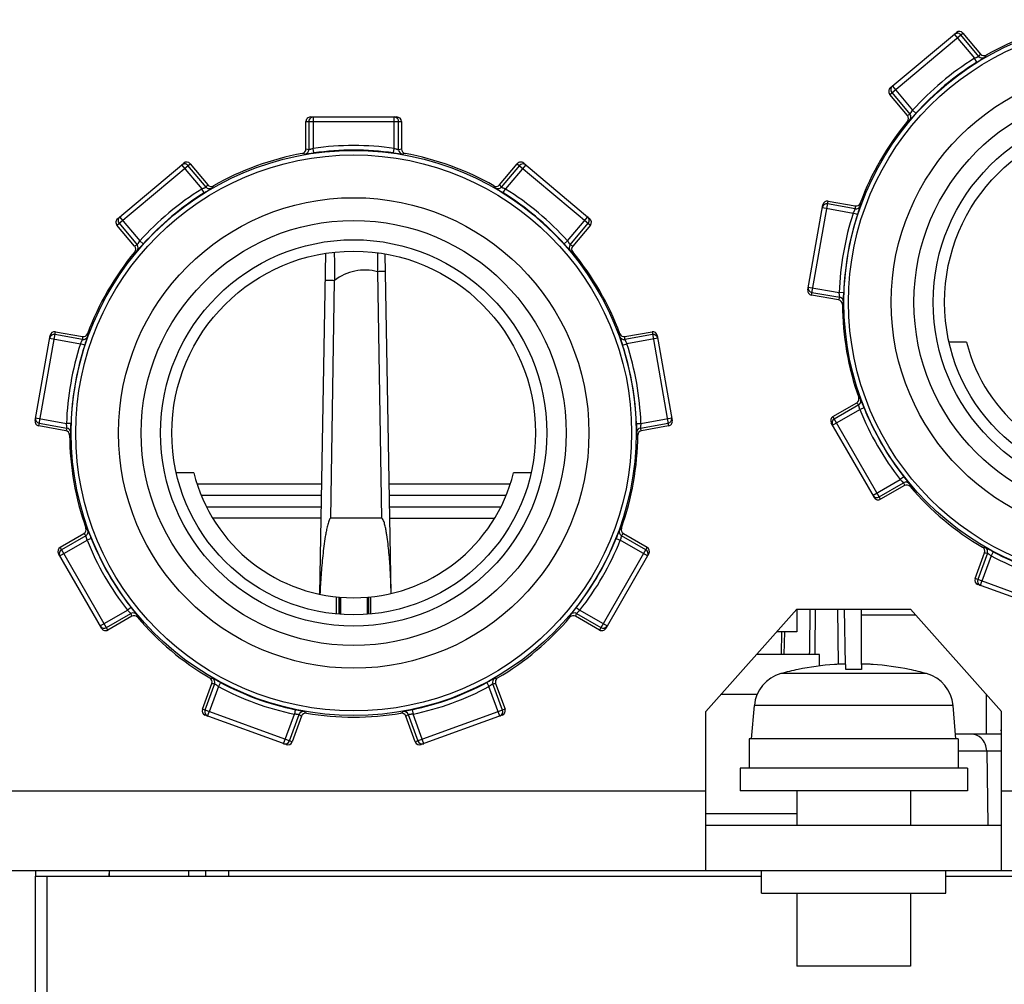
# Model space of a CAD drawing. Header units: millimetres. Extents: x 0 to 1000, y 0 to 850.
# Tile 6 of 80: x 325 to 368, y 109 to 151. Entities that reach past the tile are written whole.
import ezdxf

# ---------------------------------------------------------------- set-up
doc = ezdxf.new("R2010")
doc.units = ezdxf.units.MM
doc.header["$LTSCALE"] = 55.407407
doc.layers.get('0').update_dxf_attribs({"linetype": 'CONTINUOUS'})
for name, color, linetype in [('00_COMPONENTS', 7, 'CONTINUOUS'), ('CONGES', 7, 'CONTINUOUS'), ('DEPOUILLE', 7, 'CONTINUOUS')]:
    doc.layers.add(name, color=color, linetype=linetype)

msp = doc.modelspace()

# ---------------------------------------------------------------- linework, layer by layer
at = {"color": 7, "linetype": 'CONTINUOUS'}
for p, q in [((363.02, 148.325), (365.93, 150.767)), ((366.212, 150.743), (366.99, 149.816)), ((363.773, 147.116), (362.995, 148.043)), ((337.51, 147.048), (341.31, 147.048)), ((337.31, 145.638), (337.31, 146.848)), ((341.51, 146.848), (341.51, 145.638)), ((329.02, 142.575), (331.93, 145.017)), ((332.212, 144.993), (332.99, 144.066)), ((345.83, 144.066), (346.607, 144.993)), ((346.889, 145.017), (349.8, 142.575)), ((359.391, 139.441), (360.051, 143.183)), ((360.283, 143.345), (361.474, 143.135)), ((329.773, 141.366), (328.995, 142.293)), ((349.825, 142.293), (349.047, 141.366)), ((360.745, 138.999), (359.553, 139.209)), ((325.391, 133.691), (326.051, 137.433)), ((326.283, 137.595), (327.474, 137.385)), ((351.345, 137.385), (352.537, 137.595)), ((352.769, 137.433), (353.429, 133.691)), ((366.374, 137.148), (365.604, 137.148)), ((360.495, 133.867), (361.543, 134.472)), ((326.745, 133.249), (325.553, 133.459)), ((353.266, 133.459), (352.075, 133.249)), ((362.322, 130.303), (360.422, 133.593)), ((332.374, 131.398), (331.604, 131.398)), ((347.216, 131.398), (346.446, 131.398)), ((363.643, 130.835), (362.595, 130.23)), ((326.495, 128.117), (327.543, 128.722)), ((351.276, 128.722), (352.324, 128.117)), ((328.322, 124.553), (326.422, 127.843)), ((352.398, 127.843), (350.498, 124.553)), ((366.751, 126.743), (367.165, 127.88)), ((370.441, 125.187), (366.871, 126.486)), ((338.654, 125.184), (338.654, 125.938)), ((338.754, 125.928), (338.754, 125.178)), ((338.824, 125.922), (338.824, 125.17)), ((339.996, 125.922), (339.996, 125.17)), ((340.066, 125.928), (340.066, 125.178)), ((340.166, 125.184), (340.166, 125.938)), ((358.91, 125.398), (358.91, 124.398)), ((329.643, 125.085), (328.595, 124.48)), ((350.224, 124.48), (349.176, 125.085)), ((358.91, 124.398), (358.021, 124.398)), ((359.91, 123.398), (357.132, 123.398)), ((359.91, 122.899), (359.91, 123.398)), ((358.96, 122.74), (358.96, 122.745)), ((361.06, 122.74), (361.06, 122.963)), ((361.76, 122.963), (361.76, 122.74)), ((363.86, 122.745), (363.86, 122.74)), ((332.751, 120.993), (333.165, 122.13)), ((345.655, 122.13), (346.069, 120.993)), ((356.91, 119.698), (357.038, 121.16)), ((365.91, 119.698), (365.782, 121.16)), ((336.441, 119.437), (332.871, 120.736)), ((337.111, 120.693), (336.698, 119.556)), ((342.122, 119.556), (341.708, 120.693)), ((345.949, 120.736), (342.379, 119.437)), ((366.01, 119.698), (356.81, 119.698)), ((356.81, 119.698), (356.81, 118.398)), ((366.01, 119.698), (366.01, 118.398)), ((366.41, 118.398), (356.41, 118.398)), ((356.41, 118.398), (356.41, 117.398)), ((366.41, 118.398), (366.41, 117.398)), ((366.41, 117.398), (356.41, 117.398)), ((358.91, 117.398), (358.91, 115.898)), ((363.91, 117.398), (363.91, 115.898)), ((354.91, 115.898), (367.91, 115.898)), ((325.41, 113.648), (357.36, 113.648)), ((325.41, 101.793), (325.41, 113.648)), ((328.656, 113.648), (328.66, 113.894)), ((328.66, 113.648), (328.664, 113.894)), ((332.16, 113.648), (332.156, 113.894)), ((332.91, 113.648), (332.91, 113.898)), ((333.91, 113.648), (333.91, 113.898)), ((365.46, 113.648), (421.41, 113.648)), ((358.91, 112.898), (358.91, 109.698)), ((363.91, 112.898), (363.91, 109.698)), ((363.91, 109.698), (358.91, 109.698))]:
    msp.add_line(p, q, dxfattribs=at)
at = {"color": 9, "linetype": 'CONTINUOUS'}
for p, q in [((362.995, 148.043), (366.212, 150.743)), ((365.837, 150.689), (366.725, 149.631)), ((366.914, 149.716), (366.118, 150.664)), ((366.831, 149.461), (366.725, 149.631)), ((363.113, 148.404), (364.001, 147.345)), ((363.089, 148.122), (363.885, 147.174)), ((364.15, 147.212), (364.001, 147.345)), ((337.632, 147.048), (337.632, 145.667)), ((341.187, 145.667), (341.187, 147.048)), ((337.31, 146.848), (341.51, 146.848)), ((337.433, 146.848), (337.433, 145.61)), ((341.387, 145.61), (341.387, 146.848)), ((337.66, 145.469), (337.632, 145.667)), ((341.159, 145.469), (341.187, 145.667)), ((328.995, 142.293), (332.212, 144.993)), ((331.837, 144.939), (332.725, 143.881)), ((332.914, 143.966), (332.118, 144.914)), ((346.701, 144.914), (345.906, 143.966)), ((346.983, 144.939), (346.095, 143.881)), ((346.607, 144.993), (349.825, 142.293)), ((332.831, 143.711), (332.725, 143.881)), ((345.989, 143.711), (346.095, 143.881)), ((359.553, 139.209), (360.283, 143.345)), ((360.03, 143.062), (361.39, 142.823)), ((361.481, 143.01), (360.261, 143.224)), ((329.113, 142.654), (330.001, 141.595)), ((348.818, 141.595), (349.706, 142.654)), ((361.58, 142.761), (361.39, 142.823)), ((329.089, 142.372), (329.885, 141.424)), ((348.935, 141.424), (349.731, 142.372)), ((330.15, 141.462), (330.001, 141.595)), ((348.67, 141.462), (348.818, 141.595)), ((359.412, 139.561), (360.773, 139.321)), ((359.575, 139.33), (360.794, 139.115)), ((360.973, 139.315), (360.773, 139.321)), ((325.553, 133.459), (326.283, 137.595)), ((327.481, 137.26), (326.261, 137.474)), ((352.558, 137.474), (351.339, 137.26)), ((352.537, 137.595), (353.266, 133.459)), ((326.03, 137.312), (327.39, 137.073)), ((327.58, 137.011), (327.39, 137.073)), ((351.24, 137.011), (351.43, 137.073)), ((352.79, 137.312), (351.43, 137.073)), ((361.629, 134.38), (360.557, 133.761)), ((360.483, 133.488), (361.68, 134.178)), ((362.595, 130.23), (360.495, 133.867)), ((361.865, 134.253), (361.68, 134.178)), ((325.412, 133.811), (326.773, 133.571)), ((325.575, 133.58), (326.794, 133.365)), ((326.973, 133.565), (326.773, 133.571)), ((351.847, 133.565), (352.047, 133.571)), ((352.026, 133.365), (353.245, 133.58)), ((352.047, 133.571), (353.407, 133.811)), ((362.261, 130.409), (363.457, 131.099)), ((362.534, 130.336), (363.606, 130.955)), ((363.615, 131.223), (363.457, 131.099)), ((326.483, 127.738), (327.68, 128.428)), ((327.629, 128.63), (326.557, 128.011)), ((327.865, 128.503), (327.68, 128.428)), ((350.955, 128.503), (351.14, 128.428)), ((352.336, 127.738), (351.14, 128.428)), ((352.263, 128.011), (351.191, 128.63)), ((328.595, 124.48), (326.495, 128.117)), ((352.324, 128.117), (350.224, 124.48)), ((367.29, 127.864), (366.866, 126.701)), ((367.552, 127.919), (367.458, 127.743)), ((367.458, 127.743), (367.054, 126.632)), ((370.698, 125.306), (366.751, 126.743)), ((366.985, 126.444), (367.054, 126.632)), ((338.771, 125.926), (338.771, 125.176)), ((340.049, 125.926), (340.049, 125.176)), ((328.261, 124.659), (329.457, 125.349)), ((328.534, 124.586), (329.606, 125.205)), ((329.615, 125.473), (329.457, 125.349)), ((349.205, 125.473), (349.363, 125.349)), ((349.214, 125.205), (350.286, 124.586)), ((349.363, 125.349), (350.559, 124.659)), ((333.552, 122.169), (333.458, 121.993)), ((345.268, 122.169), (345.362, 121.993)), ((364.616, 122.562), (358.204, 122.562)), ((333.29, 122.114), (332.866, 120.951)), ((333.458, 121.993), (333.054, 120.882)), ((345.834, 120.694), (345.362, 121.993)), ((345.954, 120.951), (345.53, 122.114)), ((357.161, 121.648), (355.577, 121.648)), ((336.698, 119.556), (332.751, 120.993)), ((332.985, 120.694), (333.054, 120.882)), ((336.84, 120.972), (336.799, 120.777)), ((341.98, 120.972), (342.021, 120.777)), ((346.069, 120.993), (342.122, 119.556)), ((365.782, 121.16), (357.038, 121.16)), ((336.326, 119.479), (336.799, 120.777)), ((336.582, 119.598), (337.006, 120.761)), ((341.814, 120.761), (342.237, 119.598)), ((342.494, 119.479), (342.021, 120.777)), ((320.41, 117.398), (354.91, 117.398)), ((367.91, 117.398), (426.41, 117.398)), ((358.91, 116.398), (354.91, 116.398)), ((325.91, 113.648), (325.91, 102.02))]:
    msp.add_line(p, q, dxfattribs=at)
at = {"color": 3, "linetype": 'CONTINUOUS'}
for p, q in [((354.91, 120.898), (358.91, 125.398)), ((358.91, 125.398), (363.91, 125.398)), ((363.91, 125.398), (367.91, 120.898)), ((354.91, 113.898), (354.91, 120.898)), ((367.91, 113.898), (367.91, 120.898)), ((319.91, 113.898), (426.91, 113.898)), ((357.36, 112.898), (357.36, 113.898)), ((365.46, 112.898), (365.46, 113.898)), ((357.36, 112.898), (365.46, 112.898))]:
    msp.add_line(p, q, dxfattribs=at)
at = {"color": 9, "linetype": 'CONTINUOUS'}
for centre, radius in [((373.41, 138.898), 12.43), ((373.41, 138.898), 12.23), ((373.41, 138.898), 8.5), ((339.41, 133.148), 12.43), ((339.41, 133.148), 12.23), ((339.41, 133.148), 8.5)]:
    msp.add_circle(centre, radius, dxfattribs=at)
at = {"color": 7, "linetype": 'CONTINUOUS'}
for centre, radius in [((373.41, 138.898), 10.35), ((373.41, 138.898), 9.35), ((373.41, 138.898), 8), ((339.41, 133.148), 10.35), ((339.41, 133.148), 9.35), ((339.41, 133.148), 8)]:
    msp.add_circle(centre, radius, dxfattribs=at)
for centre, radius, start, end in [((373.41, 138.898), 12.5, 100.4342, 119.5658), ((367.143, 149.944), 0.2, 220.0142, 299.5898), ((363.62, 146.988), 0.2, 320.4102, 39.9858), ((373.41, 138.898), 12.5, 140.4342, 159.5658), ((337.11, 145.638), 0.2, 280.4102, 359.9858), ((341.71, 145.638), 0.2, 180.0142, 259.5898), ((339.41, 133.148), 12.5, 100.4342, 119.5658), ((339.41, 133.148), 12.5, 60.4342, 79.5658), ((333.143, 144.194), 0.2, 220.0142, 299.5898), ((345.676, 144.194), 0.2, 240.4102, 319.9858), ((361.509, 143.332), 0.2, 260.0142, 339.5898), ((329.62, 141.238), 0.2, 320.4102, 39.9858), ((349.2, 141.238), 0.2, 140.0142, 219.5898), ((339.41, 133.148), 12.5, 140.4342, 159.5658), ((339.41, 133.148), 12.5, 20.4342, 39.5658), ((360.71, 138.802), 0.2, 0.4102, 79.9858), ((373.41, 138.898), 12.5, 180.4342, 199.5658), ((327.509, 137.582), 0.2, 260.0142, 339.5898), ((351.311, 137.582), 0.2, 200.4102, 279.9858), ((373.41, 138.898), 7.25, 193.968, 346.032), ((361.443, 134.645), 0.2, 300.0142, 19.5898), ((326.71, 133.052), 0.2, 0.4102, 79.9858), ((339.41, 133.148), 12.5, 180.4342, 199.5658), ((339.41, 133.148), 12.5, 340.4342, 359.5658), ((352.109, 133.052), 0.2, 100.0142, 179.5898), ((339.41, 133.148), 7.25, 193.968, 346.032), ((363.743, 130.661), 0.2, 40.4102, 119.9858), ((373.41, 138.898), 12.5, 220.4342, 239.5658), ((327.443, 128.895), 0.2, 300.0142, 19.5898), ((351.377, 128.895), 0.2, 160.4102, 239.9858), ((366.977, 127.948), 0.2, 340.0142, 59.5898), ((329.743, 124.911), 0.2, 40.4102, 119.9858), ((339.41, 133.148), 12.5, 220.4342, 239.5658), ((339.41, 133.148), 12.5, 300.4342, 319.5658), ((349.077, 124.911), 0.2, 60.0142, 139.5898), ((361.41, 110.998), 12, 101.7807, 105.494), ((361.41, 110.998), 11.995, 94.0636, 101.7858), ((361.41, 110.998), 11.747, 88.2927, 91.7073), ((361.761, 115.938), 7.042, 85.9365, 86.2048), ((361.41, 110.998), 11.995, 78.2142, 85.9364), ((361.41, 110.998), 12, 74.506, 78.2193), ((332.977, 122.198), 0.2, 340.0142, 59.5898), ((345.843, 122.198), 0.2, 120.4102, 199.9858), ((358.632, 121.02), 1.6, 105.494, 175), ((364.188, 121.02), 1.6, 5, 74.506), ((337.299, 120.625), 0.2, 80.4102, 159.9858), ((339.41, 133.148), 12.5, 260.4342, 279.5658), ((341.52, 120.625), 0.2, 20.0142, 99.5898), ((340.329, 113.898), 14.921, 180, 180.96)]:
    msp.add_arc(centre, radius, start, end, dxfattribs=at)
at = {"color": 9, "linetype": 'CONTINUOUS'}
for centre, radius, start, end in [((365.965, 150.535), 0.2, 39.9908, 92.2888), ((373.41, 138.898), 12.644, 121.9184, 138.0816), ((378.965, 140.64), 15.086, 142.5371, 143.0146), ((367.067, 149.844), 0.2, 220.0111, 300.0246), ((379.089, 140.799), 14.86, 142.8647, 143.344), ((373.41, 138.898), 12.444, 121.9184, 138.0816), ((363.242, 148.251), 0.2, 130.0273, 220.0273), ((337.632, 146.848), 0.2, 105.0935, 180.0176), ((337.633, 146.847), 0.201, 90.0776, 105.0558), ((341.187, 146.847), 0.201, 74.9442, 89.9224), ((341.187, 146.848), 0.2, 359.9824, 74.9065), ((370.73, 133.73), 15.086, 116.9854, 117.4629), ((370.551, 133.636), 14.86, 116.656, 117.1353), ((363.731, 147.045), 0.2, 319.9736, 39.988), ((337.232, 145.61), 0.2, 279.9736, 359.988), ((334.035, 130.912), 15.086, 76.9854, 77.4629), ((339.41, 133.148), 12.644, 81.9184, 98.0816), ((339.41, 133.148), 12.444, 81.9184, 98.0816), ((344.785, 130.912), 15.086, 102.5371, 103.0146), ((341.587, 145.61), 0.2, 180.0111, 260.0246), ((333.837, 130.954), 14.86, 76.656, 77.1353), ((344.982, 130.954), 14.86, 102.8647, 103.344), ((331.965, 144.785), 0.2, 39.9908, 92.2888), ((346.855, 144.786), 0.2, 50.0273, 140.0273), ((339.41, 133.148), 12.644, 121.9184, 138.0816), ((344.965, 134.89), 15.086, 142.5371, 143.0146), ((333.067, 144.094), 0.2, 220.0111, 300.0246), ((345.089, 135.049), 14.86, 142.8647, 143.344), ((333.731, 135.049), 14.86, 36.656, 37.1353), ((345.752, 144.094), 0.2, 239.9736, 319.988), ((333.855, 134.89), 15.086, 36.9854, 37.4629), ((339.41, 133.148), 12.644, 41.9184, 58.0816), ((339.41, 133.148), 12.444, 121.9184, 138.0816), ((339.41, 133.148), 12.444, 41.9184, 58.0816), ((360.225, 143.028), 0.199, 162.3944, 169.9749), ((360.227, 143.028), 0.2, 79.9753, 162.4444), ((376.546, 143.803), 15.086, 182.5371, 183.0146), ((361.515, 143.207), 0.2, 260.0111, 340.0246), ((376.538, 144.005), 14.86, 182.8647, 183.344), ((329.242, 142.501), 0.2, 130.0273, 220.0273), ((349.578, 142.501), 0.2, 319.9727, 49.9727), ((373.41, 138.898), 12.644, 161.9184, 178.0816), ((373.41, 138.898), 12.444, 161.9184, 178.0816), ((336.73, 127.98), 15.086, 116.9854, 117.4629), ((329.731, 141.295), 0.2, 319.9736, 39.988), ((349.088, 141.295), 0.2, 140.0111, 220.0246), ((342.09, 127.98), 15.086, 62.5371, 63.0146), ((336.551, 127.886), 14.86, 116.656, 117.1353), ((342.268, 127.886), 14.86, 62.8647, 63.344), ((359.609, 139.527), 0.2, 170.0273, 260.0273), ((374.679, 133.217), 15.086, 156.9854, 157.4629), ((360.759, 138.918), 0.2, 359.9736, 79.988), ((374.603, 133.029), 14.86, 156.656, 157.1353), ((326.225, 137.278), 0.199, 162.3944, 169.9749), ((326.227, 137.278), 0.2, 79.9753, 162.4444), ((342.546, 138.053), 15.086, 182.5371, 183.0146), ((327.515, 137.457), 0.2, 260.0111, 340.0246), ((342.538, 138.255), 14.86, 182.8647, 183.344), ((336.282, 138.255), 14.86, 356.656, 357.1353), ((351.305, 137.457), 0.2, 199.9736, 279.988), ((336.274, 138.053), 15.086, 356.9854, 357.4629), ((352.593, 137.278), 0.2, 10.0273, 100.0273), ((339.41, 133.148), 12.644, 161.9184, 178.0816), ((339.41, 133.148), 12.444, 161.9184, 178.0816), ((339.41, 133.148), 12.444, 1.9184, 18.0816), ((339.41, 133.148), 12.644, 1.9184, 18.0816), ((372.659, 144.671), 15.086, 222.5371, 223.0146), ((361.529, 134.553), 0.2, 300.0111, 20.0246), ((372.524, 144.821), 14.86, 222.8647, 223.344), ((373.41, 138.898), 12.644, 201.9184, 218.0816), ((373.41, 138.898), 12.444, 201.9184, 218.0816), ((325.609, 133.777), 0.2, 170.0273, 260.0273), ((353.211, 133.777), 0.2, 279.9753, 2.4444), ((353.212, 133.777), 0.199, 2.3944, 9.9749), ((360.657, 133.587), 0.2, 119.9727, 209.9727), ((340.679, 127.467), 15.086, 156.9854, 157.4629), ((326.759, 133.168), 0.2, 359.9736, 79.988), ((340.603, 127.279), 14.86, 156.656, 157.1353), ((352.061, 133.168), 0.2, 100.0111, 180.0246), ((338.217, 127.279), 14.86, 22.8647, 23.344), ((338.141, 127.467), 15.086, 22.5371, 23.0146), ((363.706, 130.781), 0.2, 39.9736, 119.988), ((378.034, 135.362), 15.086, 196.9854, 197.4629), ((378.096, 135.169), 14.86, 196.656, 197.1353), ((362.434, 130.509), 0.2, 210.0273, 300.0273), ((338.659, 138.921), 15.086, 222.5371, 223.0146), ((327.529, 128.803), 0.2, 300.0111, 20.0246), ((338.524, 139.071), 14.86, 222.8647, 223.344), ((351.291, 128.803), 0.2, 159.9736, 239.988), ((340.296, 139.071), 14.86, 316.656, 317.1353), ((340.16, 138.921), 15.086, 316.9854, 317.4629), ((339.41, 133.148), 12.644, 201.9184, 218.0816), ((339.41, 133.148), 12.444, 201.9184, 218.0816), ((339.41, 133.148), 12.444, 321.9184, 338.0816), ((339.41, 133.148), 12.644, 321.9184, 338.0816), ((326.657, 127.837), 0.2, 119.9727, 209.9727), ((352.163, 127.837), 0.2, 330.0273, 60.0273), ((368.924, 142.866), 14.86, 262.8647, 263.344), ((369.124, 142.838), 15.086, 262.5371, 263.0146), ((367.102, 127.932), 0.2, 340.0111, 60.0246), ((373.41, 138.898), 12.444, 241.9184, 258.0816), ((373.41, 138.898), 12.644, 241.9182, 258.0816), ((367.054, 126.632), 0.2, 159.9727, 249.9727), ((329.706, 125.031), 0.2, 39.9736, 119.988), ((344.034, 129.612), 15.086, 196.9854, 197.4629), ((349.114, 125.031), 0.2, 60.0111, 140.0246), ((334.786, 129.612), 15.086, 342.5371, 343.0146), ((344.096, 129.419), 14.86, 196.656, 197.1353), ((334.724, 129.419), 14.86, 342.8647, 343.344), ((328.434, 124.759), 0.2, 210.0273, 300.0273), ((350.386, 124.759), 0.2, 239.9727, 329.9727), ((334.924, 137.116), 14.86, 262.8647, 263.344), ((333.102, 122.182), 0.2, 340.0111, 60.0246), ((339.41, 133.148), 12.444, 241.9184, 258.0816), ((339.41, 133.148), 12.444, 281.9184, 298.0816), ((345.718, 122.182), 0.2, 119.9736, 199.988), ((343.896, 137.116), 14.86, 276.656, 277.1353), ((335.124, 137.088), 15.086, 262.5371, 263.0146), ((339.41, 133.148), 12.644, 241.9182, 258.0816), ((339.41, 133.148), 12.644, 281.9184, 298.0816), ((343.696, 137.088), 15.086, 276.9854, 277.4629), ((333.054, 120.882), 0.2, 159.9727, 249.9727), ((337.194, 120.693), 0.2, 79.9736, 159.988), ((345.397, 133.304), 14.86, 236.656, 237.1353), ((333.423, 133.304), 14.86, 302.8647, 303.344), ((341.626, 120.693), 0.2, 20.0111, 100.0246), ((345.766, 120.882), 0.2, 297.5556, 20.0247), ((345.225, 133.412), 15.086, 236.9854, 237.4629), ((333.594, 133.412), 15.086, 302.5371, 303.0146), ((345.766, 120.881), 0.199, 290.0251, 297.6056), ((336.394, 119.666), 0.2, 257.5556, 340.0247), ((342.425, 119.666), 0.2, 199.9727, 289.9727), ((336.394, 119.665), 0.199, 250.0251, 257.6056)]:
    msp.add_arc(centre, radius, start, end, dxfattribs=at)
at = {"color": 7, "linetype": 'CONTINUOUS'}
for centre, major_axis, start_param, end_param in [((366.059, 150.614), (0.153, 0.129), 0, 1.570796), ((363.148, 148.172), (0.153, 0.129), 1.570796, 3.141593), ((337.51, 146.848), (0.2, 0), 1.570796, 3.141593), ((341.31, 146.848), (0.2, 0), 0, 1.570796), ((332.059, 144.864), (0.153, 0.129), 0, 1.570796), ((346.761, 144.864), (0.153, -0.129), 1.570796, 3.141593), ((360.248, 143.148), (0.035, 0.197), 0, 1.570796), ((329.148, 142.422), (0.153, 0.129), 1.570796, 3.141593), ((349.671, 142.422), (0.153, -0.129), 0, 1.570796), ((359.588, 139.406), (0.035, 0.197), 1.570796, 3.141593), ((326.248, 137.398), (0.035, 0.197), 0, 1.570796), ((352.572, 137.398), (-0.035, 0.197), -1.570796, 0), ((360.595, 133.693), (-0.1, 0.173), 0, 1.570796), ((325.588, 133.656), (0.035, 0.197), 1.570796, 3.141593), ((353.232, 133.656), (-0.035, 0.197), -3.141593, -1.570796), ((362.495, 130.403), (-0.1, 0.173), 1.570796, 3.141593), ((326.595, 127.943), (-0.1, 0.173), 0, 1.570796), ((352.224, 127.943), (0.1, 0.173), -1.570796, 0), ((366.939, 126.674), (0.188, -0.068), 3.141593, 4.712389), ((328.495, 124.653), (-0.1, 0.173), 1.570796, 3.141593), ((350.325, 124.653), (0.1, 0.173), -3.141593, -1.570796), ((332.939, 120.924), (0.188, -0.068), 3.141593, 4.712389), ((345.881, 120.924), (0.188, 0.068), -1.570796, 0), ((336.509, 119.625), (0.188, -0.068), -1.570796, 0), ((342.31, 119.625), (0.188, 0.068), 3.141593, 4.712389)]:
    msp.add_ellipse(centre, major_axis=major_axis, ratio=0.999048, start_param=start_param, end_param=end_param, dxfattribs=at)
at = {"color": 9, "linetype": 'CONTINUOUS'}
for points in [[(365.837, 150.689), (365.87, 150.716), (365.914, 150.734), (365.957, 150.735)], [(331.837, 144.939), (331.87, 144.966), (331.914, 144.984), (331.957, 144.985)]]:
    msp.add_open_spline(points, degree=3, dxfattribs=at)
for points, knots in [([(366.725, 149.631), (366.748, 149.641), (366.782, 149.656), (366.825, 149.675), (366.854, 149.687), (366.877, 149.698), (366.896, 149.706), (366.907, 149.712), (366.913, 149.714), (366.914, 149.716)], [0, 0, 0, 0, 0.367198, 0.535673, 0.686144, 0.812813, 0.910136, 0.973478, 1, 1, 1, 1]), ([(366.831, 149.461), (366.873, 149.487), (366.934, 149.525), (367.012, 149.573), (367.062, 149.604), (367.104, 149.63), (367.135, 149.649), (367.155, 149.663), (367.165, 149.668), (367.167, 149.671)], [0, 0, 0, 0, 0.373976, 0.543646, 0.69339, 0.817853, 0.912444, 0.97385, 1, 1, 1, 1]), ([(363.885, 147.174), (363.886, 147.174), (363.89, 147.18), (363.898, 147.19), (363.909, 147.207), (363.923, 147.228), (363.94, 147.254), (363.966, 147.294), (363.987, 147.324), (364.001, 147.345)], [0, 0, 0, 0, 0.026521, 0.089863, 0.187186, 0.313855, 0.464324, 0.632796, 1, 1, 1, 1]), ([(363.885, 146.916), (363.888, 146.918), (363.895, 146.927), (363.912, 146.944), (363.937, 146.972), (363.969, 147.009), (364.008, 147.053), (364.069, 147.121), (364.117, 147.175), (364.15, 147.212)], [0, 0, 0, 0, 0.026149, 0.087555, 0.182146, 0.306607, 0.456349, 0.626018, 1, 1, 1, 1]), ([(337.433, 145.61), (337.434, 145.61), (337.441, 145.612), (337.453, 145.614), (337.472, 145.62), (337.497, 145.627), (337.527, 145.636), (337.572, 145.65), (337.608, 145.66), (337.632, 145.667)], [0, 0, 0, 0, 0.026521, 0.089863, 0.187186, 0.313856, 0.464326, 0.632799, 1, 1, 1, 1]), ([(341.187, 145.667), (341.212, 145.66), (341.248, 145.65), (341.293, 145.636), (341.323, 145.627), (341.348, 145.62), (341.367, 145.614), (341.379, 145.612), (341.386, 145.61), (341.387, 145.61)], [0, 0, 0, 0, 0.367198, 0.535673, 0.686144, 0.812813, 0.910136, 0.973478, 1, 1, 1, 1]), ([(337.267, 145.413), (337.271, 145.413), (337.282, 145.415), (337.306, 145.417), (337.343, 145.423), (337.391, 145.429), (337.449, 145.438), (337.54, 145.452), (337.611, 145.462), (337.66, 145.469)], [0, 0, 0, 0, 0.026148, 0.087555, 0.182146, 0.306608, 0.456352, 0.626021, 1, 1, 1, 1]), ([(341.159, 145.469), (341.208, 145.462), (341.28, 145.452), (341.37, 145.438), (341.429, 145.429), (341.477, 145.423), (341.514, 145.417), (341.538, 145.415), (341.549, 145.413), (341.553, 145.413)], [0, 0, 0, 0, 0.373976, 0.543646, 0.69339, 0.817853, 0.912444, 0.97385, 1, 1, 1, 1]), ([(332.725, 143.881), (332.748, 143.891), (332.782, 143.906), (332.825, 143.925), (332.854, 143.937), (332.877, 143.948), (332.896, 143.956), (332.907, 143.962), (332.913, 143.964), (332.914, 143.966)], [0, 0, 0, 0, 0.367198, 0.535673, 0.686144, 0.812813, 0.910136, 0.973478, 1, 1, 1, 1]), ([(332.831, 143.711), (332.873, 143.737), (332.934, 143.775), (333.012, 143.823), (333.062, 143.854), (333.104, 143.88), (333.135, 143.899), (333.155, 143.913), (333.165, 143.918), (333.167, 143.921)], [0, 0, 0, 0, 0.373976, 0.543646, 0.69339, 0.817853, 0.912444, 0.97385, 1, 1, 1, 1]), ([(345.652, 143.921), (345.654, 143.918), (345.665, 143.913), (345.684, 143.899), (345.716, 143.88), (345.758, 143.854), (345.808, 143.823), (345.886, 143.775), (345.947, 143.737), (345.989, 143.711)], [0, 0, 0, 0, 0.026148, 0.087555, 0.182146, 0.306608, 0.456352, 0.626021, 1, 1, 1, 1]), ([(345.906, 143.966), (345.906, 143.964), (345.913, 143.962), (345.924, 143.956), (345.942, 143.948), (345.966, 143.937), (345.994, 143.925), (346.038, 143.906), (346.072, 143.891), (346.095, 143.881)], [0, 0, 0, 0, 0.026521, 0.089863, 0.187186, 0.313856, 0.464326, 0.632799, 1, 1, 1, 1]), ([(361.39, 142.823), (361.401, 142.845), (361.418, 142.879), (361.439, 142.921), (361.453, 142.949), (361.464, 142.972), (361.473, 142.99), (361.477, 143.002), (361.481, 143.008), (361.481, 143.01)], [0, 0, 0, 0, 0.367198, 0.535673, 0.686144, 0.812813, 0.910136, 0.973478, 1, 1, 1, 1]), ([(361.58, 142.761), (361.596, 142.808), (361.618, 142.876), (361.647, 142.963), (361.666, 143.019), (361.681, 143.065), (361.693, 143.101), (361.699, 143.124), (361.703, 143.135), (361.703, 143.138)], [0, 0, 0, 0, 0.373976, 0.543646, 0.69339, 0.817853, 0.912444, 0.97385, 1, 1, 1, 1]), ([(329.885, 141.424), (329.886, 141.424), (329.89, 141.43), (329.898, 141.44), (329.909, 141.457), (329.923, 141.478), (329.94, 141.504), (329.966, 141.544), (329.987, 141.574), (330.001, 141.595)], [0, 0, 0, 0, 0.026521, 0.089863, 0.187186, 0.313855, 0.464324, 0.632796, 1, 1, 1, 1]), ([(329.885, 141.166), (329.888, 141.168), (329.895, 141.177), (329.912, 141.194), (329.937, 141.222), (329.969, 141.259), (330.008, 141.303), (330.069, 141.371), (330.117, 141.425), (330.15, 141.462)], [0, 0, 0, 0, 0.026149, 0.087555, 0.182146, 0.306607, 0.456349, 0.626018, 1, 1, 1, 1]), ([(348.67, 141.462), (348.703, 141.425), (348.751, 141.371), (348.812, 141.303), (348.851, 141.259), (348.883, 141.222), (348.908, 141.194), (348.925, 141.177), (348.932, 141.168), (348.935, 141.166)], [0, 0, 0, 0, 0.373978, 0.543648, 0.693391, 0.817853, 0.912444, 0.97385, 1, 1, 1, 1]), ([(348.818, 141.595), (348.833, 141.574), (348.853, 141.544), (348.88, 141.504), (348.897, 141.478), (348.911, 141.457), (348.922, 141.44), (348.93, 141.43), (348.933, 141.424), (348.935, 141.424)], [0, 0, 0, 0, 0.3672, 0.535674, 0.686144, 0.812813, 0.910136, 0.973478, 1, 1, 1, 1]), ([(360.794, 139.115), (360.795, 139.116), (360.794, 139.123), (360.794, 139.136), (360.791, 139.156), (360.788, 139.181), (360.785, 139.212), (360.779, 139.259), (360.775, 139.296), (360.773, 139.321)], [0, 0, 0, 0, 0.026521, 0.089863, 0.187186, 0.313856, 0.464326, 0.632799, 1, 1, 1, 1]), ([(360.959, 138.918), (360.96, 138.921), (360.96, 138.933), (360.962, 138.957), (360.963, 138.994), (360.965, 139.043), (360.966, 139.102), (360.969, 139.193), (360.971, 139.265), (360.973, 139.315)], [0, 0, 0, 0, 0.026148, 0.087555, 0.182146, 0.306608, 0.456352, 0.626021, 1, 1, 1, 1]), ([(327.58, 137.011), (327.596, 137.058), (327.618, 137.126), (327.647, 137.213), (327.666, 137.269), (327.681, 137.315), (327.693, 137.351), (327.699, 137.374), (327.703, 137.385), (327.703, 137.388)], [0, 0, 0, 0, 0.373976, 0.543646, 0.69339, 0.817853, 0.912444, 0.97385, 1, 1, 1, 1]), ([(351.117, 137.388), (351.116, 137.385), (351.121, 137.374), (351.127, 137.351), (351.139, 137.315), (351.154, 137.269), (351.173, 137.213), (351.202, 137.126), (351.224, 137.058), (351.24, 137.011)], [0, 0, 0, 0, 0.026148, 0.087555, 0.182146, 0.306608, 0.456352, 0.626021, 1, 1, 1, 1]), ([(327.39, 137.073), (327.401, 137.095), (327.418, 137.129), (327.439, 137.171), (327.453, 137.199), (327.464, 137.222), (327.473, 137.24), (327.477, 137.252), (327.481, 137.258), (327.481, 137.26)], [0, 0, 0, 0, 0.367198, 0.535673, 0.686144, 0.812813, 0.910136, 0.973478, 1, 1, 1, 1]), ([(351.339, 137.26), (351.339, 137.258), (351.342, 137.252), (351.347, 137.24), (351.356, 137.222), (351.367, 137.199), (351.381, 137.171), (351.402, 137.129), (351.419, 137.095), (351.43, 137.073)], [0, 0, 0, 0, 0.026521, 0.089863, 0.187186, 0.313856, 0.464326, 0.632799, 1, 1, 1, 1]), ([(361.68, 134.178), (361.673, 134.203), (361.665, 134.239), (361.654, 134.285), (361.646, 134.315), (361.64, 134.34), (361.636, 134.36), (361.631, 134.372), (361.63, 134.379), (361.629, 134.38)], [0, 0, 0, 0, 0.367198, 0.535673, 0.686144, 0.812813, 0.910136, 0.973478, 1, 1, 1, 1]), ([(361.865, 134.253), (361.847, 134.299), (361.82, 134.366), (361.786, 134.451), (361.765, 134.506), (361.747, 134.551), (361.733, 134.586), (361.723, 134.607), (361.719, 134.619), (361.717, 134.621)], [0, 0, 0, 0, 0.373976, 0.543646, 0.69339, 0.817853, 0.912444, 0.97385, 1, 1, 1, 1]), ([(326.794, 133.365), (326.795, 133.366), (326.794, 133.373), (326.794, 133.386), (326.791, 133.406), (326.788, 133.431), (326.785, 133.462), (326.779, 133.509), (326.775, 133.546), (326.773, 133.571)], [0, 0, 0, 0, 0.026521, 0.089863, 0.187186, 0.313856, 0.464326, 0.632799, 1, 1, 1, 1]), ([(326.959, 133.168), (326.96, 133.171), (326.96, 133.183), (326.962, 133.207), (326.963, 133.244), (326.965, 133.293), (326.966, 133.352), (326.969, 133.443), (326.971, 133.515), (326.973, 133.565)], [0, 0, 0, 0, 0.026148, 0.087555, 0.182146, 0.306608, 0.456352, 0.626021, 1, 1, 1, 1]), ([(351.847, 133.565), (351.849, 133.515), (351.851, 133.443), (351.854, 133.352), (351.855, 133.293), (351.857, 133.244), (351.857, 133.207), (351.86, 133.183), (351.859, 133.171), (351.861, 133.168)], [0, 0, 0, 0, 0.373976, 0.543646, 0.69339, 0.817853, 0.912444, 0.97385, 1, 1, 1, 1]), ([(352.047, 133.571), (352.044, 133.546), (352.04, 133.509), (352.035, 133.462), (352.031, 133.431), (352.029, 133.406), (352.026, 133.386), (352.026, 133.373), (352.025, 133.366), (352.026, 133.365)], [0, 0, 0, 0, 0.367198, 0.535673, 0.686144, 0.812813, 0.910136, 0.973478, 1, 1, 1, 1]), ([(363.606, 130.955), (363.606, 130.957), (363.601, 130.961), (363.593, 130.97), (363.578, 130.984), (363.559, 131.002), (363.537, 131.023), (363.502, 131.056), (363.475, 131.082), (363.457, 131.099)], [0, 0, 0, 0, 0.026521, 0.089863, 0.187186, 0.313856, 0.464326, 0.632799, 1, 1, 1, 1]), ([(363.859, 130.91), (363.858, 130.913), (363.85, 130.922), (363.837, 130.942), (363.814, 130.971), (363.783, 131.009), (363.747, 131.055), (363.69, 131.127), (363.645, 131.184), (363.615, 131.223)], [0, 0, 0, 0, 0.026148, 0.087555, 0.182146, 0.306608, 0.456352, 0.626021, 1, 1, 1, 1]), ([(327.865, 128.503), (327.847, 128.549), (327.82, 128.616), (327.786, 128.701), (327.765, 128.756), (327.747, 128.801), (327.733, 128.836), (327.723, 128.857), (327.719, 128.869), (327.717, 128.871)], [0, 0, 0, 0, 0.373976, 0.543646, 0.69339, 0.817853, 0.912444, 0.97385, 1, 1, 1, 1]), ([(351.103, 128.871), (351.101, 128.869), (351.097, 128.857), (351.087, 128.836), (351.073, 128.801), (351.055, 128.756), (351.034, 128.701), (351, 128.616), (350.973, 128.549), (350.955, 128.503)], [0, 0, 0, 0, 0.026148, 0.087555, 0.182146, 0.306608, 0.456352, 0.626021, 1, 1, 1, 1]), ([(327.68, 128.428), (327.673, 128.453), (327.665, 128.489), (327.654, 128.535), (327.646, 128.565), (327.64, 128.59), (327.636, 128.61), (327.631, 128.622), (327.63, 128.629), (327.629, 128.63)], [0, 0, 0, 0, 0.367198, 0.535673, 0.686144, 0.812813, 0.910136, 0.973478, 1, 1, 1, 1]), ([(351.191, 128.63), (351.19, 128.629), (351.188, 128.622), (351.184, 128.61), (351.18, 128.59), (351.173, 128.565), (351.166, 128.535), (351.155, 128.489), (351.146, 128.453), (351.14, 128.428)], [0, 0, 0, 0, 0.026521, 0.089863, 0.187186, 0.313856, 0.464326, 0.632799, 1, 1, 1, 1]), ([(367.552, 127.919), (367.508, 127.942), (367.445, 127.976), (367.364, 128.02), (367.313, 128.048), (367.269, 128.071), (367.237, 128.089), (367.215, 128.099), (367.205, 128.105), (367.201, 128.106)], [0, 0, 0, 0, 0.373976, 0.543646, 0.69339, 0.817853, 0.912444, 0.97385, 1, 1, 1, 1]), ([(367.458, 127.743), (367.437, 127.757), (367.407, 127.779), (367.369, 127.808), (367.344, 127.826), (367.324, 127.841), (367.307, 127.853), (367.297, 127.86), (367.291, 127.864), (367.29, 127.864)], [0, 0, 0, 0, 0.367214, 0.535688, 0.686157, 0.812822, 0.91014, 0.973479, 1, 1, 1, 1]), ([(329.606, 125.205), (329.606, 125.207), (329.601, 125.211), (329.593, 125.22), (329.578, 125.234), (329.559, 125.252), (329.537, 125.273), (329.502, 125.306), (329.475, 125.332), (329.457, 125.349)], [0, 0, 0, 0, 0.026521, 0.089863, 0.187186, 0.313856, 0.464326, 0.632799, 1, 1, 1, 1]), ([(329.859, 125.16), (329.858, 125.163), (329.85, 125.172), (329.837, 125.192), (329.814, 125.221), (329.783, 125.259), (329.747, 125.305), (329.69, 125.377), (329.645, 125.434), (329.615, 125.473)], [0, 0, 0, 0, 0.026148, 0.087555, 0.182146, 0.306608, 0.456352, 0.626021, 1, 1, 1, 1]), ([(349.205, 125.473), (349.175, 125.434), (349.13, 125.377), (349.073, 125.305), (349.036, 125.259), (349.006, 125.221), (348.983, 125.192), (348.969, 125.172), (348.961, 125.163), (348.96, 125.16)], [0, 0, 0, 0, 0.373976, 0.543646, 0.69339, 0.817853, 0.912444, 0.97385, 1, 1, 1, 1]), ([(349.363, 125.349), (349.344, 125.332), (349.318, 125.306), (349.283, 125.273), (349.261, 125.252), (349.242, 125.234), (349.227, 125.22), (349.219, 125.211), (349.214, 125.207), (349.214, 125.205)], [0, 0, 0, 0, 0.367198, 0.535673, 0.686144, 0.812813, 0.910136, 0.973478, 1, 1, 1, 1]), ([(333.552, 122.169), (333.508, 122.192), (333.445, 122.226), (333.364, 122.27), (333.313, 122.298), (333.269, 122.321), (333.237, 122.339), (333.215, 122.349), (333.205, 122.355), (333.201, 122.356)], [0, 0, 0, 0, 0.373976, 0.543646, 0.69339, 0.817853, 0.912444, 0.97385, 1, 1, 1, 1]), ([(345.618, 122.356), (345.615, 122.355), (345.605, 122.349), (345.583, 122.339), (345.55, 122.321), (345.507, 122.298), (345.456, 122.27), (345.375, 122.226), (345.311, 122.192), (345.268, 122.169)], [0, 0, 0, 0, 0.026148, 0.087555, 0.182146, 0.306608, 0.456352, 0.626021, 1, 1, 1, 1]), ([(333.458, 121.993), (333.437, 122.007), (333.407, 122.029), (333.369, 122.058), (333.344, 122.076), (333.324, 122.091), (333.307, 122.103), (333.297, 122.11), (333.291, 122.114), (333.29, 122.114)], [0, 0, 0, 0, 0.367214, 0.535688, 0.686157, 0.812822, 0.91014, 0.973479, 1, 1, 1, 1]), ([(345.53, 122.114), (345.528, 122.114), (345.523, 122.11), (345.512, 122.103), (345.496, 122.091), (345.475, 122.076), (345.451, 122.058), (345.412, 122.029), (345.383, 122.007), (345.362, 121.993)], [0, 0, 0, 0, 0.026521, 0.089863, 0.187186, 0.313856, 0.464326, 0.632799, 1, 1, 1, 1]), ([(337.229, 120.89), (337.226, 120.892), (337.214, 120.894), (337.191, 120.9), (337.154, 120.907), (337.106, 120.917), (337.049, 120.929), (336.959, 120.947), (336.888, 120.962), (336.84, 120.972)], [0, 0, 0, 0, 0.026148, 0.087555, 0.182146, 0.306608, 0.456352, 0.626021, 1, 1, 1, 1]), ([(341.98, 120.972), (341.931, 120.962), (341.861, 120.947), (341.771, 120.929), (341.713, 120.917), (341.666, 120.907), (341.629, 120.9), (341.606, 120.894), (341.594, 120.892), (341.591, 120.89)], [0, 0, 0, 0, 0.373976, 0.543646, 0.69339, 0.817853, 0.912444, 0.97385, 1, 1, 1, 1]), ([(337.006, 120.761), (337.004, 120.763), (336.997, 120.763), (336.985, 120.765), (336.965, 120.766), (336.939, 120.768), (336.908, 120.769), (336.861, 120.772), (336.824, 120.775), (336.799, 120.777)], [0, 0, 0, 0, 0.026521, 0.089863, 0.187186, 0.313856, 0.464326, 0.632799, 1, 1, 1, 1]), ([(342.021, 120.777), (341.996, 120.775), (341.959, 120.772), (341.911, 120.769), (341.881, 120.768), (341.855, 120.766), (341.835, 120.765), (341.822, 120.763), (341.815, 120.763), (341.814, 120.761)], [0, 0, 0, 0, 0.367198, 0.535673, 0.686144, 0.812813, 0.910136, 0.973478, 1, 1, 1, 1])]:
    msp.add_open_spline(points, degree=3, knots=knots, dxfattribs=at)
at = {"color": 7, "linetype": 'CONTINUOUS'}
for points, knots in [([(361.06, 122.963), (361.06, 122.964), (361.056, 122.967), (361.044, 122.971), (361.016, 122.975), (360.97, 122.977), (360.909, 122.978), (360.834, 122.977), (360.749, 122.974), (360.656, 122.969), (360.592, 122.965), (360.56, 122.963)], [0, 0, 0, 0, 0.008124, 0.023554, 0.080813, 0.172835, 0.296519, 0.447241, 0.619237, 0.805877, 1, 1, 1, 1]), ([(362.227, 122.965), (362.196, 122.967), (362.136, 122.971), (362.049, 122.975), (361.969, 122.977), (361.899, 122.978), (361.842, 122.977), (361.8, 122.975), (361.775, 122.971), (361.763, 122.967), (361.76, 122.964), (361.76, 122.963)], [0, 0, 0, 0, 0.197504, 0.385464, 0.557352, 0.707069, 0.829375, 0.920099, 0.976504, 0.991778, 1, 1, 1, 1])]:
    msp.add_open_spline(points, degree=3, knots=knots, dxfattribs=at)
at = {"layer": '00_COMPONENTS', "color": 7, "linetype": 'CONTINUOUS'}
for p, q in [((338.001, 130.398), (332.703, 130.398)), ((346.117, 130.398), (340.979, 130.398)), ((337.984, 129.398), (333.206, 129.398)), ((340.996, 129.398), (345.614, 129.398)), ((337.926, 126.081), (337.878, 126.063)), ((361.76, 122.963), (361.76, 125.398)), ((361.76, 125.148), (364.132, 125.148)), ((367.26, 119.898), (367.26, 121.629))]:
    msp.add_line(p, q, dxfattribs=at)
at = {"layer": '00_COMPONENTS', "color": 9, "linetype": 'CONTINUOUS'}
for p, q in [((332.932, 129.898), (337.992, 129.898)), ((340.987, 129.898), (345.888, 129.898))]:
    msp.add_line(p, q, dxfattribs=at)
at = {"layer": 'CONGES', "color": 7, "linetype": 'CONTINUOUS'}
for p, q in [((337.925, 126.052), (338.187, 141.053)), ((341.054, 126.089), (340.793, 141.025)), ((361.048, 122.963), (361.006, 125.398)), ((358.229, 123.398), (358.246, 124.398)), ((367.91, 119.898), (365.91, 119.898)), ((367.261, 119.161), (367.31, 115.901))]:
    msp.add_line(p, q, dxfattribs=at)
at = {"layer": 'CONGES', "color": 9, "linetype": 'CONTINUOUS'}
for p, q in [((340.461, 141.077), (340.463, 140.243)), ((340.463, 140.243), (340.635, 129.398)), ((338.41, 129.398), (338.573, 139.861)), ((359.474, 123.562), (359.49, 125.398)), ((359.712, 123.562), (359.728, 125.398)), ((360.748, 122.966), (360.706, 125.398)), ((358.356, 123.398), (358.373, 124.398)), ((359.472, 123.402), (359.474, 123.562)), ((359.711, 123.4), (359.712, 123.562)), ((366.01, 119.161), (367.91, 119.161))]:
    msp.add_line(p, q, dxfattribs=at)
msp.add_arc((615.677, 144.258), 277.139, 180.65242, 180.909, dxfattribs=at)
at = {"layer": 'CONGES', "color": 7, "linetype": 'CONTINUOUS'}
msp.add_arc((367.623, 120.198), 0.3, 329.3333, 343.6558, dxfattribs=at)
at = {"layer": 'CONGES', "color": 9, "linetype": 'CONTINUOUS'}
for points, knots in [([(340.463, 140.243), (340.14, 140.326), (339.454, 140.345), (338.832, 140.059), (338.573, 139.861)], [0, 0, 0, 0, 0.50591, 1, 1, 1, 1]), ([(340.807, 140.243), (340.807, 140.245), (340.792, 140.242), (340.777, 140.246), (340.742, 140.245), (340.681, 140.246), (340.585, 140.245), (340.505, 140.244), (340.463, 140.243)], [0, 0, 0, 0, 0.02063, 0.079844, 0.17519, 0.30273, 0.629902, 1, 1, 1, 1]), ([(338.166, 139.861), (338.166, 139.864), (338.185, 139.861), (338.204, 139.866), (338.247, 139.864), (338.322, 139.866), (338.434, 139.864), (338.526, 139.862), (338.573, 139.861)], [0, 0, 0, 0, 0.022217, 0.085366, 0.186141, 0.319276, 0.650114, 1, 1, 1, 1])]:
    msp.add_open_spline(points, degree=3, knots=knots, dxfattribs=at)
at = {"layer": 'CONGES', "color": 7, "linetype": 'CONTINUOUS'}
for points, knots in [([(338.401, 129.398), (338.369, 129.387), (338.335, 129.313), (338.286, 129.187), (338.242, 129.011), (338.198, 128.803), (338.149, 128.523), (338.098, 128.172), (338.047, 127.748), (338.006, 127.325), (337.96, 126.759), (337.937, 126.335), (337.927, 126.052)], [0, 0, 0, 0, 0.030376, 0.061625, 0.124282, 0.186966, 0.249637, 0.374919, 0.500123, 0.625246, 0.750279, 1, 1, 1, 1]), ([(340.635, 129.398), (340.257, 129.407), (339.516, 129.387), (338.774, 129.407), (338.41, 129.398)], [0, 0, 0, 0, 0.509233, 1, 1, 1, 1]), ([(341.05, 126.323), (341.045, 126.583), (341.031, 126.974), (340.997, 127.494), (340.965, 127.883), (340.924, 128.272), (340.88, 128.595), (340.837, 128.853), (340.798, 129.043), (340.757, 129.207), (340.709, 129.317), (340.677, 129.398), (340.645, 129.398)], [0, 0, 0, 0, 0.249673, 0.374614, 0.499616, 0.624681, 0.749814, 0.812415, 0.875044, 0.937695, 0.968954, 1, 1, 1, 1]), ([(367.261, 119.161), (367.258, 119.365), (367.114, 119.755), (366.735, 119.898), (366.574, 119.898)], [0, 0, 0, 0, 0.558603, 1, 1, 1, 1])]:
    msp.add_open_spline(points, degree=3, knots=knots, dxfattribs=at)
at = {"layer": 'DEPOUILLE', "color": 7, "linetype": 'CONTINUOUS'}
for p, q in [((338.01, 130.898), (332.52, 130.898)), ((346.299, 130.898), (340.97, 130.898))]:
    msp.add_line(p, q, dxfattribs=at)

doc.saveas('drawing.dxf')
